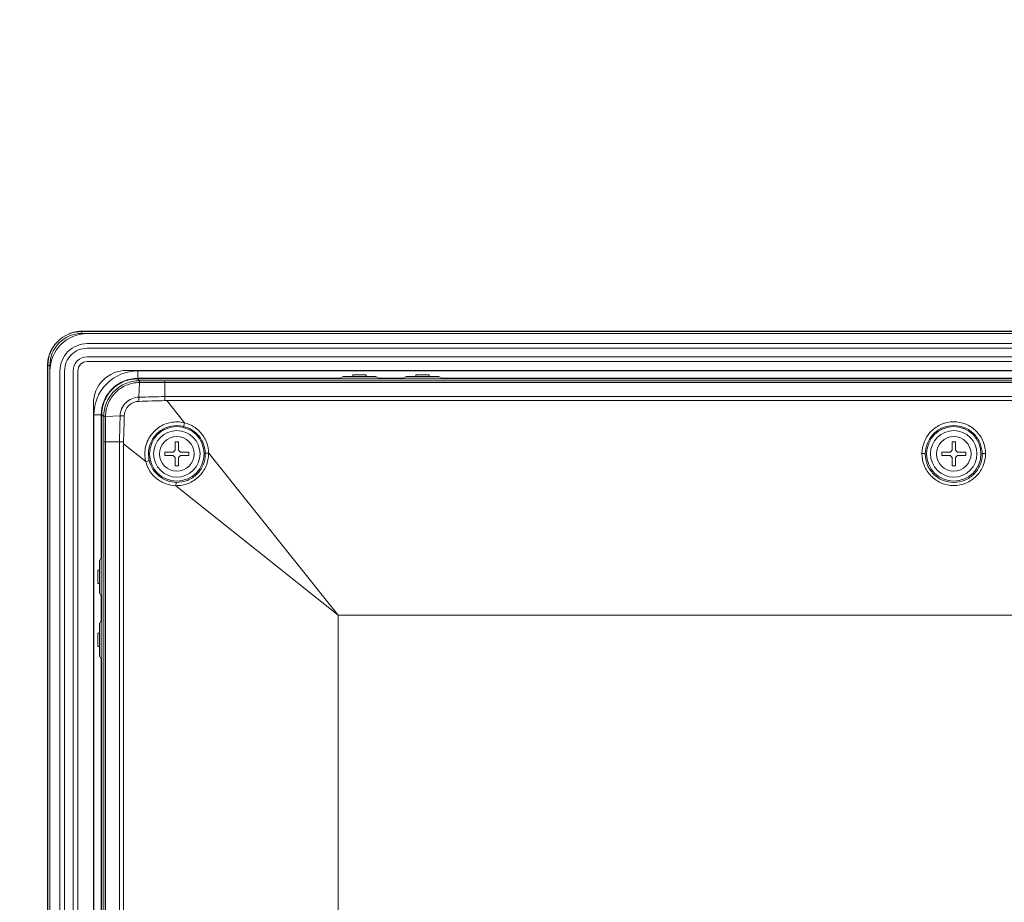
# Model space of a CAD drawing. Header units: centimetres. Extents: x -21 to 21, y -29.7 to 29.7.
# Tile 40 of 75: x -6.9 to 0.5, y -2.9 to 3.7. Entities that reach past the tile are written whole.
import ezdxf

# ---------------------------------------------------------------- set-up
doc = ezdxf.new("R2010")
doc.units = ezdxf.units.CM
doc.header["$MEASUREMENT"] = 0
doc.layers.add('06___PRT_ALL_SURFS', color=7, linetype='Continuous')

msp = doc.modelspace()

# ---------------------------------------------------------------- linework, layer by layer
at = {"layer": '06___PRT_ALL_SURFS', "color": 8, "lineweight": 5}
msp.add_open_spline([(-21.0058, -29.70447), (-21.0058, -29.70447), (20.9942, -29.70447), (20.9942, -29.70447), (20.9942, -29.70447), (20.9942, 29.69554), (20.9942, 29.69554), (20.9942, 29.69554), (-21.0058, 29.69554), (-21.0058, 29.69554), (-21.0058, 29.69554), (-21.0058, -29.70447), (-21.0058, -29.70447)], degree=3, knots=[0, 0, 0, 0, 0.25, 0.25, 0.25, 0.5, 0.5, 0.5, 0.75, 0.75, 0.75, 1, 1, 1, 1], dxfattribs=at)
at = {"layer": '06___PRT_ALL_SURFS', "lineweight": 5}
for points, knots in [([(-6.45259, 1.38043), (-6.52025, 1.38052), (-6.58516, 1.35368), (-6.63301, 1.30584), (-6.68085, 1.258), (-6.70769, 1.19309), (-6.70761, 1.12543)], [0, 0, 0, 0, 0.5, 0.5, 0.5, 1, 1, 1, 1]), ([(-6.452, 1.36539), (-6.51584, 1.36563), (-6.57713, 1.3404), (-6.6223, 1.29528), (-6.66746, 1.25016), (-6.69276, 1.18889), (-6.69258, 1.12506)], [0, 0, 0, 0, 0.5, 0.5, 0.5, 1, 1, 1, 1]), ([(-6.4116, 1.36442), (-6.48586, 1.36442), (-6.55708, 1.33492), (-6.60959, 1.28241), (-6.6621, 1.2299), (-6.6916, 1.15868), (-6.6916, 1.08442)], [0, 0, 0, 0, 0.5, 0.5, 0.5, 1, 1, 1, 1]), ([(-6.48576, 1.38032), (-6.49721, 1.37886), (-6.50867, 1.3768), (-6.5197, 1.3734), (-6.53073, 1.37), (-6.54133, 1.36527), (-6.55195, 1.36075)], [0, 0, 0, 0, 0.5, 0.5, 0.5, 1, 1, 1, 1]), ([(-6.4116, 1.28942), (-6.46597, 1.28942), (-6.51811, 1.26782), (-6.55656, 1.22938), (-6.595, 1.19093), (-6.6166, 1.13879), (-6.6166, 1.08442)], [0, 0, 0, 0, 0.5, 0.5, 0.5, 1, 1, 1, 1]), ([(-6.67544, 1.25189), (-6.68112, 1.24258), (-6.68614, 1.23285), (-6.69039, 1.22279), (-6.69676, 1.20769), (-6.70136, 1.19185), (-6.70458, 1.17575), (-6.70779, 1.15966), (-6.70962, 1.1433), (-6.70983, 1.12694)], [0, 0, 0, 0, 0.3333333, 0.3333333, 0.3333333, 0.6666667, 0.6666667, 0.6666667, 1, 1, 1, 1]), ([(-6.4116, 1.25442), (-6.45669, 1.25442), (-6.49993, 1.23651), (-6.53181, 1.20463), (-6.56369, 1.17275), (-6.5816, 1.12951), (-6.5816, 1.08442)], [0, 0, 0, 0, 0.5, 0.5, 0.5, 1, 1, 1, 1]), ([(-6.4116, 1.18942), (-6.43945, 1.18942), (-6.46616, 1.17836), (-6.48585, 1.15867), (-6.50554, 1.13898), (-6.5166, 1.11227), (-6.5166, 1.08442)], [0, 0, 0, 0, 0.5, 0.5, 0.5, 1, 1, 1, 1]), ([(-6.4116, 1.15442), (-6.43017, 1.15442), (-6.44797, 1.14704), (-6.4611, 1.13392), (-6.47423, 1.12079), (-6.4816, 1.10298), (-6.4816, 1.08442)], [0, 0, 0, 0, 0.5, 0.5, 0.5, 1, 1, 1, 1]), ([(-6.11476, 1.08756), (-6.18107, 1.08758), (-6.24466, 1.06124), (-6.29154, 1.01436), (-6.33843, 0.96748), (-6.36476, 0.90388), (-6.36474, 0.83758)], [0, 0, 0, 0, 0.5, 0.5, 0.5, 1, 1, 1, 1]), ([(-6.03026, 1.08442), (-6.11814, 1.08442), (-6.20242, 1.04951), (-6.26456, 0.98737), (-6.32669, 0.92523), (-6.3616, 0.84096), (-6.3616, 0.75308)], [0, 0, 0, 0, 0.5, 0.5, 0.5, 1, 1, 1, 1]), ([(-6.03026, 1.02834), (-6.10327, 1.02834), (-6.17328, 0.99934), (-6.2249, 0.94772), (-6.27653, 0.8961), (-6.30553, 0.82609), (-6.30553, 0.75308)], [0, 0, 0, 0, 0.5, 0.5, 0.5, 1, 1, 1, 1]), ([(-6.30137, 0.75453), (-6.30137, 0.78961), (-6.29437, 0.82508), (-6.28087, 0.85775), (-6.26737, 0.89043), (-6.24738, 0.92031), (-6.22244, 0.94525), (-6.1975, 0.9702), (-6.16761, 0.99019), (-6.13494, 1.00369), (-6.10226, 1.01719), (-6.06679, 1.02418), (-6.03172, 1.02418)], [0, 0, 0, 0, 0.25, 0.25, 0.25, 0.5, 0.5, 0.5, 0.75, 0.75, 0.75, 1, 1, 1, 1]), ([(-6.28717, 0.74036), (-6.28715, 0.77543), (-6.28012, 0.81087), (-6.2666, 0.84353), (-6.25309, 0.87618), (-6.23309, 0.90605), (-6.20816, 0.93098), (-6.18322, 0.95591), (-6.15336, 0.97591), (-6.1207, 0.98942), (-6.08805, 1.00294), (-6.0526, 1.00997), (-6.01754, 1.00999)], [0, 0, 0, 0, 0.25, 0.25, 0.25, 0.5, 0.5, 0.5, 0.75, 0.75, 0.75, 1, 1, 1, 1]), ([(-6.27345, 0.74053), (-6.27324, 0.77376), (-6.26652, 0.80731), (-6.25367, 0.83823), (-6.24082, 0.86915), (-6.22186, 0.89743), (-6.19823, 0.92106), (-6.17461, 0.94468), (-6.14634, 0.96364), (-6.11542, 0.97649), (-6.0845, 0.98935), (-6.05095, 0.99609), (-6.01772, 0.99626)], [0, 0, 0, 0, 0.25, 0.25, 0.25, 0.5, 0.5, 0.5, 0.75, 0.75, 0.75, 1, 1, 1, 1]), ([(-6.01772, 0.99625), (-6.01732, 0.99949), (-6.01699, 1.00281), (-6.01674, 1.00599), (-6.01666, 1.00689), (-6.0166, 1.00778), (-6.01681, 1.00876), (-6.01692, 1.00927), (-6.01711, 1.0098), (-6.01755, 1.00999)], [0, 0, 0, 0, 0.3333333, 0.3333333, 0.3333333, 0.6666667, 0.6666667, 0.6666667, 1, 1, 1, 1]), ([(-5.82677, 1.00974), (-5.82677, 1.00974), (-5.82678, 1.0078), (-5.82678, 1.0078), (-5.82678, 1.0078), (-5.82678, 1.00329), (-5.82678, 1.00329), (-5.82678, 1.00329), (-5.82677, 0.99646), (-5.82677, 0.99646)], [0, 0, 0, 0, 0.3333333, 0.3333333, 0.3333333, 0.6666667, 0.6666667, 0.6666667, 1, 1, 1, 1]), ([(-5.82657, 0.86072), (-5.8266, 0.86355), (-5.82662, 0.86638), (-5.82665, 0.86921), (-5.82671, 0.87649), (-5.8268, 0.88376), (-5.82674, 0.89104)], [0, 0, 0, 0, 0.5, 0.5, 0.5, 1, 1, 1, 1]), ([(-6.02264, 0.88649), (-6.04084, 0.88612), (-6.05914, 0.88202), (-6.07596, 0.87472), (-6.09281, 0.8674), (-6.10818, 0.85687), (-6.12114, 0.84392), (-6.13408, 0.83098), (-6.14462, 0.81563), (-6.15191, 0.79881), (-6.15921, 0.78198), (-6.16325, 0.76366), (-6.16367, 0.74546)], [0, 0, 0, 0, 0.25, 0.25, 0.25, 0.5, 0.5, 0.5, 0.75, 0.75, 0.75, 1, 1, 1, 1]), ([(-6.13214, 0.74576), (-6.13178, 0.77347), (-6.11964, 0.80187), (-6.09937, 0.82215), (-6.07909, 0.84243), (-6.05069, 0.85458), (-6.02298, 0.85496)], [0, 0, 0, 0, 0.5, 0.5, 0.5, 1, 1, 1, 1]), ([(-6.02264, 0.88649), (-6.02273, 0.88424), (-6.0228, 0.882), (-6.02285, 0.87976), (-6.02304, 0.8715), (-6.02306, 0.86323), (-6.02298, 0.85496)], [0, 0, 0, 0, 0.5, 0.5, 0.5, 1, 1, 1, 1]), ([(-6.16367, 0.74546), (-6.16143, 0.74555), (-6.15919, 0.74561), (-6.15695, 0.74567), (-6.14868, 0.74586), (-6.14041, 0.74587), (-6.13215, 0.74579)], [0, 0, 0, 0, 0.5, 0.5, 0.5, 1, 1, 1, 1]), ([(-6.28718, 0.74036), (-6.28665, 0.73909), (-6.2848, 0.73925), (-6.28317, 0.73939), (-6.27929, 0.73973), (-6.27666, 0.74), (-6.27344, 0.74053)], [0, 0, 0, 0, 0.5, 0.5, 0.5, 1, 1, 1, 1]), ([(-5.97767, 0.45971), (-5.9775, 0.49577), (-5.96909, 0.53238), (-5.95297, 0.56503), (-5.93686, 0.59766), (-5.91307, 0.62633), (-5.8847, 0.64886), (-5.87045, 0.66018), (-5.85504, 0.66996), (-5.83864, 0.67765), (-5.82222, 0.68536), (-5.80482, 0.69098), (-5.78704, 0.6948), (-5.76927, 0.69863), (-5.75114, 0.70065), (-5.73298, 0.7005), (-5.71483, 0.70034), (-5.69666, 0.698), (-5.67906, 0.6937)], [0, 0, 0, 0, 0.1666667, 0.1666667, 0.1666667, 0.3333333, 0.3333333, 0.3333333, 0.5, 0.5, 0.5, 0.6666667, 0.6666667, 0.6666667, 0.8333333, 0.8333333, 0.8333333, 1, 1, 1, 1]), ([(-5.94999, 0.45942), (-5.94997, 0.49143), (-5.94252, 0.52391), (-5.92836, 0.55299), (-5.91421, 0.58205), (-5.89336, 0.60772), (-5.86796, 0.62756), (-5.84257, 0.6474), (-5.81263, 0.66141), (-5.78103, 0.66811), (-5.74942, 0.67482), (-5.71614, 0.67422), (-5.68509, 0.66653)], [0, 0, 0, 0, 0.25, 0.25, 0.25, 0.5, 0.5, 0.5, 0.75, 0.75, 0.75, 1, 1, 1, 1]), ([(-5.67906, 0.6937), (-5.67989, 0.6904), (-5.68069, 0.6871), (-5.68149, 0.6838), (-5.68218, 0.68089), (-5.68287, 0.67798), (-5.6835, 0.67507), (-5.68375, 0.67392), (-5.68399, 0.67277), (-5.68425, 0.67162), (-5.68444, 0.67073), (-5.68464, 0.66985), (-5.68477, 0.66897), (-5.68486, 0.66841), (-5.68492, 0.66785), (-5.68506, 0.66726), (-5.68512, 0.66701), (-5.68519, 0.66675), (-5.68509, 0.66653)], [0, 0, 0, 0, 0.1666667, 0.1666667, 0.1666667, 0.3333333, 0.3333333, 0.3333333, 0.5, 0.5, 0.5, 0.6666667, 0.6666667, 0.6666667, 0.8333333, 0.8333333, 0.8333333, 1, 1, 1, 1]), ([(-5.67906, 0.6937), (-5.65384, 0.68735), (-5.62927, 0.67699), (-5.6074, 0.66279), (-5.59644, 0.65567), (-5.58615, 0.64759), (-5.57649, 0.63883), (-5.56682, 0.63006), (-5.55777, 0.6206), (-5.54953, 0.61047), (-5.54132, 0.60037), (-5.53392, 0.5896), (-5.52756, 0.57825), (-5.52119, 0.56689), (-5.51587, 0.55495), (-5.5116, 0.54264), (-5.50309, 0.51809), (-5.49877, 0.49205), (-5.49737, 0.46615)], [0, 0, 0, 0, 0.1666667, 0.1666667, 0.1666667, 0.3333333, 0.3333333, 0.3333333, 0.5, 0.5, 0.5, 0.6666667, 0.6666667, 0.6666667, 0.8333333, 0.8333333, 0.8333333, 1, 1, 1, 1]), ([(-0.12589, 0.46187), (-0.12565, 0.49289), (-0.11945, 0.52432), (-0.10755, 0.5531), (-0.10156, 0.56756), (-0.09413, 0.58136), (-0.08546, 0.59432), (-0.07678, 0.6073), (-0.06685, 0.61945), (-0.05579, 0.63053), (-0.03374, 0.6526), (-0.00718, 0.67041), (0.02174, 0.68244), (0.05072, 0.69449), (0.08206, 0.70073), (0.11342, 0.70073), (0.14476, 0.70072), (0.17613, 0.69447), (0.20506, 0.68242), (0.23396, 0.6704), (0.26043, 0.6526), (0.28258, 0.63047), (0.30468, 0.60839), (0.32249, 0.582), (0.3344, 0.55312), (0.34631, 0.52425), (0.35233, 0.49289), (0.35268, 0.46187)], [0, 0, 0, 0, 0.1111111, 0.1111111, 0.1111111, 0.2222222, 0.2222222, 0.2222222, 0.3333333, 0.3333333, 0.3333333, 0.4444444, 0.4444444, 0.4444444, 0.5555556, 0.5555556, 0.5555556, 0.6666667, 0.6666667, 0.6666667, 0.7777778, 0.7777778, 0.7777778, 0.8888889, 0.8888889, 0.8888889, 1, 1, 1, 1]), ([(-0.1009, 0.45942), (-0.10079, 0.48716), (-0.09515, 0.51518), (-0.08441, 0.54099), (-0.07367, 0.56683), (-0.0578, 0.59045), (-0.03803, 0.61017), (-0.01821, 0.62995), (0.00554, 0.6458), (0.03142, 0.65652), (0.05734, 0.66725), (0.08541, 0.67282), (0.11347, 0.67281), (0.14153, 0.6728), (0.16959, 0.66722), (0.19551, 0.65646), (0.22138, 0.64573), (0.24511, 0.62986), (0.26492, 0.61008), (0.28466, 0.59036), (0.3005, 0.56675), (0.31123, 0.54094), (0.32196, 0.51514), (0.32759, 0.48714), (0.32769, 0.45942)], [0, 0, 0, 0, 0.125, 0.125, 0.125, 0.25, 0.25, 0.25, 0.375, 0.375, 0.375, 0.5, 0.5, 0.5, 0.625, 0.625, 0.625, 0.75, 0.75, 0.75, 0.875, 0.875, 0.875, 1, 1, 1, 1]), ([(-5.5316, 0.45942), (-5.5316, 0.57264), (-5.62338, 0.66442), (-5.7366, 0.66442), (-5.84982, 0.66442), (-5.9416, 0.57264), (-5.9416, 0.45942), (-5.9416, 0.3462), (-5.84982, 0.25442), (-5.7366, 0.25442), (-5.62338, 0.25442), (-5.5316, 0.3462), (-5.5316, 0.45942)], [0, 0, 0, 0, 0.25, 0.25, 0.25, 0.5, 0.5, 0.5, 0.75, 0.75, 0.75, 1, 1, 1, 1]), ([(-5.5616, 0.45942), (-5.5616, 0.55607), (-5.63995, 0.63442), (-5.7366, 0.63442), (-5.83325, 0.63442), (-5.9116, 0.55607), (-5.9116, 0.45942), (-5.9116, 0.36277), (-5.83325, 0.28442), (-5.7366, 0.28442), (-5.63995, 0.28442), (-5.5616, 0.36277), (-5.5616, 0.45942)], [0, 0, 0, 0, 0.25, 0.25, 0.25, 0.5, 0.5, 0.5, 0.75, 0.75, 0.75, 1, 1, 1, 1]), ([(-5.68509, 0.66653), (-5.66248, 0.66093), (-5.64062, 0.65155), (-5.6209, 0.63891), (-5.60123, 0.6263), (-5.58368, 0.61047), (-5.56913, 0.59224), (-5.55461, 0.57406), (-5.54306, 0.5535), (-5.53513, 0.53159), (-5.52719, 0.50968), (-5.52286, 0.48642), (-5.52236, 0.46325)], [0, 0, 0, 0, 0.25, 0.25, 0.25, 0.5, 0.5, 0.5, 0.75, 0.75, 0.75, 1, 1, 1, 1]), ([(0.3184, 0.45942), (0.3184, 0.57264), (0.22662, 0.66442), (0.1134, 0.66442), (0.00018, 0.66442), (-0.0916, 0.57264), (-0.0916, 0.45942), (-0.0916, 0.3462), (0.00018, 0.25442), (0.1134, 0.25442), (0.22662, 0.25442), (0.3184, 0.3462), (0.3184, 0.45942)], [0, 0, 0, 0, 0.25, 0.25, 0.25, 0.5, 0.5, 0.5, 0.75, 0.75, 0.75, 1, 1, 1, 1]), ([(0.2884, 0.45942), (0.2884, 0.55607), (0.21005, 0.63442), (0.1134, 0.63442), (0.01675, 0.63442), (-0.0616, 0.55607), (-0.0616, 0.45942), (-0.0616, 0.36277), (0.01675, 0.28442), (0.1134, 0.28442), (0.21005, 0.28442), (0.2884, 0.36277), (0.2884, 0.45942)], [0, 0, 0, 0, 0.25, 0.25, 0.25, 0.5, 0.5, 0.5, 0.75, 0.75, 0.75, 1, 1, 1, 1]), ([(-6.28692, 0.54959), (-6.28652, 0.5496), (-6.28611, 0.5496), (-6.28571, 0.5496), (-6.28169, 0.5496), (-6.27766, 0.54962), (-6.27364, 0.54959)], [0, 0, 0, 0, 0.5, 0.5, 0.5, 1, 1, 1, 1]), ([(-6.1379, 0.54939), (-6.14074, 0.54939), (-6.14357, 0.54939), (-6.1464, 0.5494), (-6.15367, 0.5494), (-6.16095, 0.54937), (-6.16822, 0.54955)], [0, 0, 0, 0, 0.5, 0.5, 0.5, 1, 1, 1, 1]), ([(-5.6066, 0.45942), (-5.6066, 0.53122), (-5.66481, 0.58942), (-5.7366, 0.58942), (-5.8084, 0.58942), (-5.8666, 0.53122), (-5.8666, 0.45942), (-5.8666, 0.38762), (-5.8084, 0.32942), (-5.7366, 0.32942), (-5.66481, 0.32942), (-5.6066, 0.38762), (-5.6066, 0.45942)], [0, 0, 0, 0, 0.25, 0.25, 0.25, 0.5, 0.5, 0.5, 0.75, 0.75, 0.75, 1, 1, 1, 1]), ([(0.2434, 0.45942), (0.2434, 0.53122), (0.18519, 0.58942), (0.1134, 0.58942), (0.0416, 0.58942), (-0.0166, 0.53122), (-0.0166, 0.45942), (-0.0166, 0.38762), (0.0416, 0.32942), (0.1134, 0.32942), (0.18519, 0.32942), (0.2434, 0.38762), (0.2434, 0.45942)], [0, 0, 0, 0, 0.25, 0.25, 0.25, 0.5, 0.5, 0.5, 0.75, 0.75, 0.75, 1, 1, 1, 1]), ([(-5.49734, 0.46185), (-5.49744, 0.43012), (-5.50381, 0.39799), (-5.51622, 0.36853), (-5.52866, 0.33902), (-5.54717, 0.31219), (-5.56999, 0.28974), (-5.59282, 0.2673), (-5.61996, 0.24925), (-5.64969, 0.23735), (-5.67936, 0.22548), (-5.7116, 0.21974), (-5.74334, 0.22019)], [0, 0, 0, 0, 0.25, 0.25, 0.25, 0.5, 0.5, 0.5, 0.75, 0.75, 0.75, 1, 1, 1, 1]), ([(-5.52231, 0.45942), (-5.5222, 0.43121), (-5.52782, 0.40267), (-5.53874, 0.37641), (-5.54969, 0.35011), (-5.56596, 0.32611), (-5.58625, 0.3062), (-5.60652, 0.28631), (-5.6308, 0.27051), (-5.65728, 0.26006), (-5.68369, 0.24965), (-5.71228, 0.24456), (-5.74043, 0.24517)], [0, 0, 0, 0, 0.25, 0.25, 0.25, 0.5, 0.5, 0.5, 0.75, 0.75, 0.75, 1, 1, 1, 1]), ([(-5.49737, 0.46615), (-5.50061, 0.46608), (-5.50386, 0.46596), (-5.50707, 0.46575), (-5.50958, 0.4656), (-5.51207, 0.46539), (-5.51461, 0.46511), (-5.51645, 0.46491), (-5.51831, 0.46467), (-5.52002, 0.46425), (-5.52056, 0.46413), (-5.52108, 0.46398), (-5.52167, 0.46376), (-5.52196, 0.46365), (-5.52227, 0.46352), (-5.52236, 0.46325)], [0, 0, 0, 0, 0.2, 0.2, 0.2, 0.4, 0.4, 0.4, 0.6, 0.6, 0.6, 0.8, 0.8, 0.8, 1, 1, 1, 1]), ([(-0.12589, 0.46187), (-0.12264, 0.46186), (-0.11938, 0.46179), (-0.11615, 0.46164), (-0.11361, 0.46153), (-0.11109, 0.46136), (-0.10852, 0.46112), (-0.10672, 0.46096), (-0.10489, 0.46075), (-0.10321, 0.46037), (-0.10268, 0.46026), (-0.10216, 0.46012), (-0.10159, 0.45991), (-0.1013, 0.45981), (-0.101, 0.45968), (-0.1009, 0.45942)], [0, 0, 0, 0, 0.2, 0.2, 0.2, 0.4, 0.4, 0.4, 0.6, 0.6, 0.6, 0.8, 0.8, 0.8, 1, 1, 1, 1]), ([(0.35268, 0.46187), (0.35263, 0.43072), (0.34662, 0.39911), (0.33482, 0.37015), (0.32888, 0.35558), (0.32148, 0.34168), (0.31282, 0.32861), (0.30415, 0.31553), (0.29422, 0.30328), (0.28314, 0.29212), (0.26106, 0.26987), (0.23441, 0.25191), (0.20538, 0.23979), (0.17631, 0.22765), (0.14485, 0.22136), (0.11338, 0.22136), (0.08191, 0.22137), (0.05043, 0.22767), (0.0214, 0.2398), (-0.0076, 0.25193), (-0.03415, 0.26987), (-0.05634, 0.29218), (-0.07848, 0.31444), (-0.09627, 0.34104), (-0.10809, 0.37013), (-0.11988, 0.39918), (-0.12571, 0.43072), (-0.12589, 0.46187)], [0, 0, 0, 0, 0.1111111, 0.1111111, 0.1111111, 0.2222222, 0.2222222, 0.2222222, 0.3333333, 0.3333333, 0.3333333, 0.4444444, 0.4444444, 0.4444444, 0.5555556, 0.5555556, 0.5555556, 0.6666667, 0.6666667, 0.6666667, 0.7777778, 0.7777778, 0.7777778, 0.8888889, 0.8888889, 0.8888889, 1, 1, 1, 1]), ([(0.32769, 0.45942), (0.3278, 0.43156), (0.32233, 0.40336), (0.31169, 0.37737), (0.30104, 0.35133), (0.2852, 0.3275), (0.2654, 0.30759), (0.24555, 0.28764), (0.22171, 0.27163), (0.19572, 0.26082), (0.1697, 0.24999), (0.14151, 0.24437), (0.11333, 0.24438), (0.08514, 0.24439), (0.05696, 0.25003), (0.03094, 0.26087), (0.00496, 0.2717), (-0.01886, 0.28772), (-0.03869, 0.30768), (-0.05847, 0.32759), (-0.07428, 0.35141), (-0.08492, 0.37743), (-0.09554, 0.4034), (-0.101, 0.43158), (-0.1009, 0.45942)], [0, 0, 0, 0, 0.125, 0.125, 0.125, 0.25, 0.25, 0.25, 0.375, 0.375, 0.375, 0.5, 0.5, 0.5, 0.625, 0.625, 0.625, 0.75, 0.75, 0.75, 0.875, 0.875, 0.875, 1, 1, 1, 1]), ([(0.35268, 0.46187), (0.34945, 0.46186), (0.34621, 0.46179), (0.34299, 0.46165), (0.34049, 0.46153), (0.338, 0.46137), (0.33547, 0.46114), (0.33363, 0.46097), (0.33176, 0.46077), (0.33005, 0.46038), (0.32951, 0.46026), (0.32899, 0.46012), (0.3284, 0.45992), (0.3281, 0.45981), (0.32779, 0.45969), (0.32769, 0.45942)], [0, 0, 0, 0, 0.2, 0.2, 0.2, 0.4, 0.4, 0.4, 0.6, 0.6, 0.6, 0.8, 0.8, 0.8, 1, 1, 1, 1]), ([(-5.94372, 0.40791), (-5.94396, 0.40802), (-5.94424, 0.40794), (-5.94451, 0.40787), (-5.94516, 0.40771), (-5.94575, 0.40765), (-5.94636, 0.40755), (-5.94724, 0.40742), (-5.94814, 0.40721), (-5.94903, 0.40702), (-5.95011, 0.40678), (-5.95118, 0.40655), (-5.95225, 0.40632), (-5.95502, 0.40572), (-5.95779, 0.40506), (-5.96055, 0.4044), (-5.964, 0.40358), (-5.96744, 0.40274), (-5.97088, 0.40188)], [0, 0, 0, 0, 0.1666667, 0.1666667, 0.1666667, 0.3333333, 0.3333333, 0.3333333, 0.5, 0.5, 0.5, 0.6666667, 0.6666667, 0.6666667, 0.8333333, 0.8333333, 0.8333333, 1, 1, 1, 1]), ([(-5.74334, 0.22019), (-5.76924, 0.22082), (-5.79537, 0.22548), (-5.81977, 0.23441), (-5.83202, 0.23888), (-5.84383, 0.24444), (-5.85518, 0.25081), (-5.86655, 0.25719), (-5.87747, 0.26439), (-5.88774, 0.27243), (-5.898, 0.28046), (-5.90762, 0.28932), (-5.91637, 0.29897), (-5.92513, 0.30864), (-5.93301, 0.3191), (-5.93996, 0.33016), (-5.95383, 0.35226), (-5.96394, 0.37679), (-5.97088, 0.40188)], [0, 0, 0, 0, 0.1666667, 0.1666667, 0.1666667, 0.3333333, 0.3333333, 0.3333333, 0.5, 0.5, 0.5, 0.6666667, 0.6666667, 0.6666667, 0.8333333, 0.8333333, 0.8333333, 1, 1, 1, 1]), ([(-5.74043, 0.24517), (-5.76361, 0.24568), (-5.78688, 0.25001), (-5.8088, 0.25795), (-5.83072, 0.2659), (-5.85129, 0.27745), (-5.86948, 0.29199), (-5.88769, 0.30654), (-5.90351, 0.32408), (-5.91611, 0.34374), (-5.92874, 0.36346), (-5.93812, 0.38531), (-5.94372, 0.40791)], [0, 0, 0, 0, 0.25, 0.25, 0.25, 0.5, 0.5, 0.5, 0.75, 0.75, 0.75, 1, 1, 1, 1]), ([(-5.74334, 0.22019), (-5.74327, 0.22344), (-5.74314, 0.2267), (-5.74293, 0.22994), (-5.74277, 0.23248), (-5.74256, 0.235), (-5.74228, 0.23757), (-5.74208, 0.23937), (-5.74184, 0.24119), (-5.74143, 0.24287), (-5.7413, 0.2434), (-5.74115, 0.24392), (-5.74094, 0.24449), (-5.74083, 0.24478), (-5.7407, 0.24508), (-5.74043, 0.24517)], [0, 0, 0, 0, 0.2, 0.2, 0.2, 0.4, 0.4, 0.4, 0.6, 0.6, 0.6, 0.8, 0.8, 0.8, 1, 1, 1, 1])]:
    msp.add_open_spline(points, degree=3, knots=knots, dxfattribs=at)
for points in [[(-6.45315, 1.38266), (-6.46405, 1.38255), (-6.47495, 1.3817), (-6.48576, 1.38032)], [(-6.45084, 1.38267), (-6.45161, 1.38267), (-6.45238, 1.38267), (-6.45315, 1.38266)], [(-6.45259, 1.38042), (-6.45259, 1.38042), (-6.45259, 1.36542), (-6.45259, 1.36542)], [(-6.45259, 1.38042), (-6.45259, 1.38042), (6.67941, 1.38042), (6.67941, 1.38042)], [(-6.4116, 1.36541), (-6.4116, 1.36541), (-6.452, 1.36541), (-6.452, 1.36541)], [(-6.45084, 1.38267), (-6.45084, 1.38267), (6.67764, 1.38267), (6.67764, 1.38267)], [(6.6384, 1.36442), (6.6384, 1.36442), (-6.4116, 1.36442), (-6.4116, 1.36442)], [(-6.65462, 1.28175), (-6.6608, 1.27378), (-6.66672, 1.2656), (-6.67217, 1.25711)], [(6.6384, 1.28942), (6.6384, 1.28942), (-6.4116, 1.28942), (-6.4116, 1.28942)], [(-6.67217, 1.25711), (-6.67328, 1.25539), (-6.67437, 1.25364), (-6.67544, 1.25189)], [(-6.4116, 1.25442), (-6.4116, 1.25442), (6.6384, 1.25442), (6.6384, 1.25442)], [(6.6384, 1.18942), (6.6384, 1.18942), (-6.4116, 1.18942), (-6.4116, 1.18942)], [(-6.70983, 1.12694), (-6.70985, 1.12584), (-6.70985, 1.12475), (-6.70985, 1.12366)], [(-6.70985, -9.00482), (-6.70985, -9.00482), (-6.70985, 1.12366), (-6.70985, 1.12366)], [(-6.7076, -9.00657), (-6.7076, -9.00657), (-6.7076, 1.12543), (-6.7076, 1.12543)], [(-6.6926, 1.12541), (-6.6926, 1.12541), (-6.7076, 1.12541), (-6.7076, 1.12541)], [(-6.69259, 1.12506), (-6.69259, 1.12506), (-6.69259, 1.08442), (-6.69259, 1.08442)], [(-6.4116, 1.15442), (-6.4116, 1.15442), (6.6384, 1.15442), (6.6384, 1.15442)], [(-6.6916, 1.08442), (-6.6916, 1.08442), (-6.6916, -8.96558), (-6.6916, -8.96558)], [(-6.6166, 1.08442), (-6.6166, 1.08442), (-6.6166, -8.96558), (-6.6166, -8.96558)], [(-6.5816, -8.96558), (-6.5816, -8.96558), (-6.5816, 1.08442), (-6.5816, 1.08442)], [(-6.5166, 1.08442), (-6.5166, 1.08442), (-6.5166, -8.96558), (-6.5166, -8.96558)], [(-6.4816, -8.96558), (-6.4816, -8.96558), (-6.4816, 1.08442), (-6.4816, 1.08442)], [(-6.1148, 1.08756), (-6.1148, 1.08756), (6.34159, 1.08756), (6.34159, 1.08756)], [(-6.03026, 1.08442), (-6.03026, 1.08442), (-6.03026, 1.02834), (-6.03026, 1.02834)], [(6.25706, 1.08442), (6.25706, 1.08442), (-6.03026, 1.08442), (-6.03026, 1.08442)], [(-4.50438, 1.02834), (-4.50438, 1.02834), (-4.4866, 1.03861), (-4.4866, 1.03861)], [(-4.4866, 1.04066), (-4.4866, 1.04066), (-4.2366, 1.04066), (-4.2366, 1.04066)], [(-4.2366, 1.03861), (-4.2366, 1.03861), (-4.4866, 1.03861), (-4.4866, 1.03861)], [(-4.4116, 1.04066), (-4.4116, 1.04066), (-4.4116, 1.05507), (-4.4116, 1.05507)], [(-4.4116, 1.05507), (-4.4116, 1.05507), (-4.3116, 1.05507), (-4.3116, 1.05507)], [(-4.3116, 1.05507), (-4.3116, 1.05507), (-4.3116, 1.04066), (-4.3116, 1.04066)], [(-4.2366, 1.03861), (-4.2366, 1.03861), (-4.21882, 1.02834), (-4.21882, 1.02834)], [(-4.02938, 1.02834), (-4.02938, 1.02834), (-4.0116, 1.03861), (-4.0116, 1.03861)], [(-4.0116, 1.04066), (-4.0116, 1.04066), (-3.7616, 1.04066), (-3.7616, 1.04066)], [(-3.7616, 1.03861), (-3.7616, 1.03861), (-4.0116, 1.03861), (-4.0116, 1.03861)], [(-3.9366, 1.04066), (-3.9366, 1.04066), (-3.9366, 1.05507), (-3.9366, 1.05507)], [(-3.9366, 1.05507), (-3.9366, 1.05507), (-3.8366, 1.05507), (-3.8366, 1.05507)], [(-3.8366, 1.05507), (-3.8366, 1.05507), (-3.8366, 1.04066), (-3.8366, 1.04066)], [(-3.7616, 1.03861), (-3.7616, 1.03861), (-3.74382, 1.02834), (-3.74382, 1.02834)], [(-6.01755, 1.00999), (-6.01755, 1.00999), (-6.03172, 1.02418), (-6.03172, 1.02418)], [(6.25851, 1.02418), (6.25851, 1.02418), (-6.03172, 1.02418), (-6.03172, 1.02418)], [(-4.50438, 1.02834), (-4.50438, 1.02834), (-6.03026, 1.02834), (-6.03026, 1.02834)], [(-6.01772, 0.99626), (-6.01772, 0.99626), (-6.02264, 0.88649), (-6.02264, 0.88649)], [(-6.01772, 0.99625), (-5.95407, 0.99626), (-5.89042, 0.99633), (-5.82677, 0.99645)], [(-6.01755, 1.00999), (-5.95395, 1.00983), (-5.89036, 1.00974), (-5.82677, 1.00974)], [(-5.82677, 1.00974), (-5.82677, 1.00974), (-5.82677, 0.99646), (-5.82677, 0.99646)], [(-5.82677, 1.00974), (-5.82677, 1.00974), (6.05356, 1.00973), (6.05356, 1.00973)], [(-5.82676, 0.99646), (-5.82676, 0.99646), (-5.82676, 0.89104), (-5.82676, 0.89104)], [(6.05355, 0.99646), (6.05355, 0.99646), (-5.82676, 0.99646), (-5.82676, 0.99646)], [(-4.02938, 1.02834), (-4.02938, 1.02834), (-4.21882, 1.02834), (-4.21882, 1.02834)], [(3.97062, 1.02834), (3.97062, 1.02834), (-3.74382, 1.02834), (-3.74382, 1.02834)], [(-6.02264, 0.88649), (-5.95735, 0.88793), (-5.89205, 0.88945), (-5.82676, 0.89104)], [(-5.82676, 0.89104), (-5.82676, 0.89104), (6.05355, 0.89104), (6.05355, 0.89104)], [(-6.36474, -8.71877), (-6.36474, -8.71877), (-6.36474, 0.83761), (-6.36474, 0.83761)], [(-6.02298, 0.85496), (-5.95751, 0.85679), (-5.89204, 0.8587), (-5.82657, 0.86069)], [(-5.82657, 0.86072), (-5.82187, 0.86072), (-5.81717, 0.86071), (-5.81247, 0.86074)], [(-5.67906, 0.6937), (-5.67906, 0.6937), (-5.81247, 0.86076), (-5.81247, 0.86076)], [(6.03926, 0.86074), (6.03926, 0.86074), (-5.81247, 0.86074), (-5.81247, 0.86074)], [(-6.3616, 0.75308), (-6.3616, 0.75308), (-6.3616, -8.63424), (-6.3616, -8.63424)], [(-6.30553, 0.75308), (-6.30553, 0.75308), (-6.3616, 0.75308), (-6.3616, 0.75308)], [(-6.30553, 0.75308), (-6.30553, 0.75308), (-6.30553, -0.3228), (-6.30553, -0.3228)], [(-6.30137, -8.6357), (-6.30137, -8.6357), (-6.30137, 0.75454), (-6.30137, 0.75454)], [(-6.30137, 0.75454), (-6.30137, 0.75454), (-6.28718, 0.74036), (-6.28718, 0.74036)], [(-6.27344, 0.74053), (-6.27344, 0.74053), (-6.16367, 0.74546), (-6.16367, 0.74546)], [(-6.16822, 0.54955), (-6.16663, 0.61485), (-6.16511, 0.68016), (-6.16367, 0.74546)], [(-6.13788, 0.54938), (-6.13589, 0.61484), (-6.13398, 0.6803), (-6.13215, 0.74576)], [(-6.28692, 0.54959), (-6.28693, 0.61318), (-6.28701, 0.67677), (-6.28718, 0.74036)], [(-6.27364, 0.54959), (-6.27349, 0.6131), (-6.27343, 0.6766), (-6.27344, 0.74011)], [(-6.28692, -8.43075), (-6.28692, -8.43075), (-6.28692, 0.54959), (-6.28692, 0.54959)], [(-6.27364, 0.54957), (-6.27364, 0.54957), (-6.27364, -8.43074), (-6.27364, -8.43074)], [(-6.16822, 0.54957), (-6.16822, 0.54957), (-6.27364, 0.54957), (-6.27364, 0.54957)], [(-6.16822, -8.43074), (-6.16822, -8.43074), (-6.16822, 0.54957), (-6.16822, 0.54957)], [(-6.13794, 0.53529), (-6.13794, 0.53529), (-5.97088, 0.40188), (-5.97088, 0.40188)], [(-6.13792, 0.53529), (-6.13789, 0.53999), (-6.1379, 0.54469), (-6.1379, 0.54939)], [(-6.13792, 0.53529), (-6.13792, 0.53529), (-6.13792, -8.41645), (-6.13792, -8.41645)], [(-5.7491, 0.48692), (-5.7491, 0.48692), (-5.7491, 0.54942), (-5.7491, 0.54942)], [(-5.7241, 0.54942), (-5.7241, 0.54942), (-5.7491, 0.54942), (-5.7491, 0.54942)], [(-5.7241, 0.48692), (-5.7241, 0.48692), (-5.7241, 0.54942), (-5.7241, 0.54942)], [(0.1009, 0.48692), (0.1009, 0.48692), (0.1009, 0.54942), (0.1009, 0.54942)], [(0.1259, 0.54942), (0.1259, 0.54942), (0.1009, 0.54942), (0.1009, 0.54942)], [(0.1259, 0.48692), (0.1259, 0.48692), (0.1259, 0.54942), (0.1259, 0.54942)], [(-5.97087, 0.40188), (-5.97555, 0.42072), (-5.9778, 0.4403), (-5.97767, 0.45971)], [(-5.94999, 0.45942), (-5.94999, 0.44206), (-5.94788, 0.42476), (-5.94372, 0.40791)], [(-5.8266, 0.47192), (-5.8266, 0.47192), (-5.8266, 0.44692), (-5.8266, 0.44692)], [(-5.7641, 0.47192), (-5.7641, 0.47192), (-5.8266, 0.47192), (-5.8266, 0.47192)], [(-5.7641, 0.44692), (-5.7641, 0.44692), (-5.8266, 0.44692), (-5.8266, 0.44692)], [(-5.7491, 0.48692), (-5.7491, 0.48692), (-5.7641, 0.47192), (-5.7641, 0.47192)], [(-5.7641, 0.44692), (-5.7641, 0.44692), (-5.7491, 0.43192), (-5.7491, 0.43192)], [(-5.7091, 0.47192), (-5.7091, 0.47192), (-5.7241, 0.48692), (-5.7241, 0.48692)], [(-5.7241, 0.43192), (-5.7241, 0.43192), (-5.7091, 0.44692), (-5.7091, 0.44692)], [(-5.7091, 0.47192), (-5.7091, 0.47192), (-5.6466, 0.47192), (-5.6466, 0.47192)], [(-5.7091, 0.44692), (-5.7091, 0.44692), (-5.6466, 0.44692), (-5.6466, 0.44692)], [(-5.6466, 0.44692), (-5.6466, 0.44692), (-5.6466, 0.47192), (-5.6466, 0.47192)], [(-5.52236, 0.46325), (-5.52233, 0.46197), (-5.5223, 0.4607), (-5.52232, 0.45943)], [(-4.52294, -0.75425), (-4.52294, -0.75425), (-5.49737, 0.46615), (-5.49737, 0.46615)], [(-5.49734, 0.46185), (-5.49733, 0.46329), (-5.49736, 0.46472), (-5.49737, 0.46615)], [(0.0234, 0.47192), (0.0234, 0.47192), (0.0234, 0.44692), (0.0234, 0.44692)], [(0.0859, 0.47192), (0.0859, 0.47192), (0.0234, 0.47192), (0.0234, 0.47192)], [(0.0859, 0.44692), (0.0859, 0.44692), (0.0234, 0.44692), (0.0234, 0.44692)], [(0.1009, 0.48692), (0.1009, 0.48692), (0.0859, 0.47192), (0.0859, 0.47192)], [(0.0859, 0.44692), (0.0859, 0.44692), (0.1009, 0.43192), (0.1009, 0.43192)], [(0.1409, 0.47192), (0.1409, 0.47192), (0.1259, 0.48692), (0.1259, 0.48692)], [(0.1259, 0.43192), (0.1259, 0.43192), (0.1409, 0.44692), (0.1409, 0.44692)], [(0.1409, 0.47192), (0.1409, 0.47192), (0.2034, 0.47192), (0.2034, 0.47192)], [(0.1409, 0.44692), (0.1409, 0.44692), (0.2034, 0.44692), (0.2034, 0.44692)], [(0.2034, 0.44692), (0.2034, 0.44692), (0.2034, 0.47192), (0.2034, 0.47192)], [(-5.7491, 0.43192), (-5.7491, 0.43192), (-5.7491, 0.36942), (-5.7491, 0.36942)], [(-5.7241, 0.43192), (-5.7241, 0.43192), (-5.7241, 0.36942), (-5.7241, 0.36942)], [(0.1009, 0.43192), (0.1009, 0.43192), (0.1009, 0.36942), (0.1009, 0.36942)], [(0.1259, 0.43192), (0.1259, 0.43192), (0.1259, 0.36942), (0.1259, 0.36942)], [(-5.7491, 0.36942), (-5.7491, 0.36942), (-5.7241, 0.36942), (-5.7241, 0.36942)], [(0.1009, 0.36942), (0.1009, 0.36942), (0.1259, 0.36942), (0.1259, 0.36942)], [(-5.74334, 0.22019), (-5.74334, 0.22019), (-4.52294, -0.75425), (-4.52294, -0.75425)], [(-6.31784, -0.59058), (-6.31784, -0.59058), (-6.31784, -0.34058), (-6.31784, -0.34058)], [(-6.31579, -0.34058), (-6.31579, -0.34058), (-6.30553, -0.3228), (-6.30553, -0.3228)], [(-6.31579, -0.59058), (-6.31579, -0.59058), (-6.31579, -0.34058), (-6.31579, -0.34058)], [(-6.33225, -0.51558), (-6.33225, -0.51558), (-6.33225, -0.41558), (-6.33225, -0.41558)], [(-6.33225, -0.41558), (-6.33225, -0.41558), (-6.31784, -0.41558), (-6.31784, -0.41558)], [(-6.31784, -0.51558), (-6.31784, -0.51558), (-6.33225, -0.51558), (-6.33225, -0.51558)], [(-6.30553, -0.60836), (-6.30553, -0.60836), (-6.31579, -0.59058), (-6.31579, -0.59058)], [(-6.30553, -0.60836), (-6.30553, -0.60836), (-6.30553, -0.7978), (-6.30553, -0.7978)], [(-6.31579, -0.81558), (-6.31579, -0.81558), (-6.30553, -0.7978), (-6.30553, -0.7978)], [(-4.52294, -0.75425), (-4.52294, -0.75425), (-4.52294, -7.12692), (-4.52294, -7.12692)], [(4.74973, -0.75425), (4.74973, -0.75425), (-4.52294, -0.75425), (-4.52294, -0.75425)], [(-6.31784, -1.06558), (-6.31784, -1.06558), (-6.31784, -0.81558), (-6.31784, -0.81558)], [(-6.31579, -1.06558), (-6.31579, -1.06558), (-6.31579, -0.81558), (-6.31579, -0.81558)], [(-6.33225, -0.99058), (-6.33225, -0.99058), (-6.33225, -0.89058), (-6.33225, -0.89058)], [(-6.33225, -0.89058), (-6.33225, -0.89058), (-6.31784, -0.89058), (-6.31784, -0.89058)], [(-6.31784, -0.99058), (-6.31784, -0.99058), (-6.33225, -0.99058), (-6.33225, -0.99058)], [(-6.30553, -1.08336), (-6.30553, -1.08336), (-6.31579, -1.06558), (-6.31579, -1.06558)], [(-6.30553, -1.08336), (-6.30553, -1.08336), (-6.30553, -6.7978), (-6.30553, -6.7978)]]:
    msp.add_open_spline(points, degree=3, dxfattribs=at)

doc.saveas('drawing.dxf')
